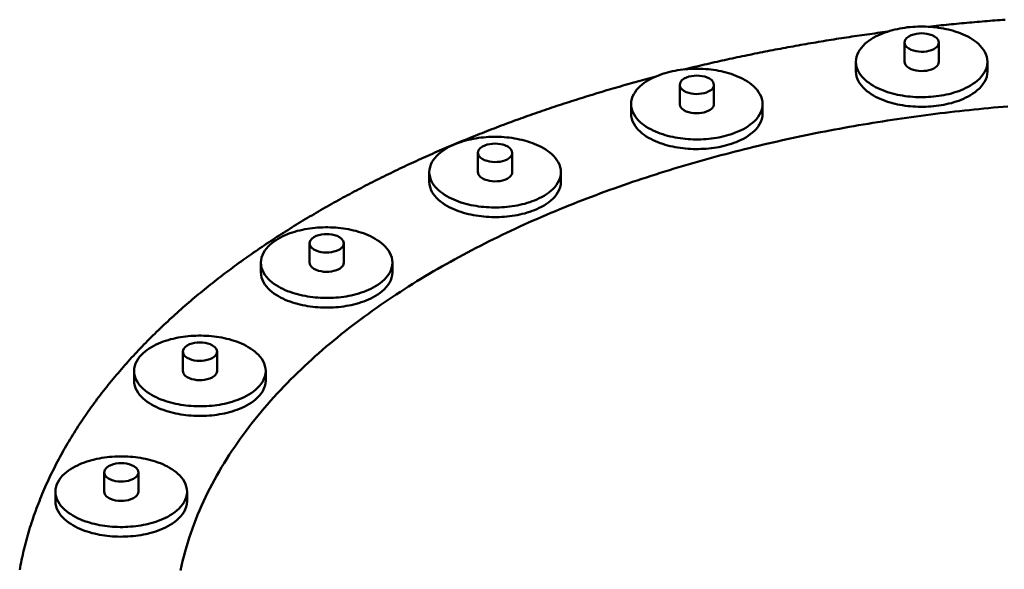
# Model space of a CAD drawing. Header units: millimetres. Extents: x 0 to 841, y 0 to 594.
# Tile 211 of 226: x 684 to 730, y 284 to 310. Entities that reach past the tile are written whole.
import ezdxf

# ---------------------------------------------------------------- set-up
doc = ezdxf.new("R2010")
doc.units = ezdxf.units.MM
doc.layers.add('VIS', color=7, linetype='CONTINUOUS', lineweight=50)

msp = doc.modelspace()

# ---------------------------------------------------------------- linework, layer by layer
at = {"layer": 'VIS'}
for points in [[(729.805, 309.652), (729.684, 309.644), (729.564, 309.635), (729.444, 309.626), (729.323, 309.616), (729.203, 309.607), (729.083, 309.597), (728.962, 309.588), (728.842, 309.578), (728.722, 309.568), (728.602, 309.558), (728.481, 309.547), (728.361, 309.537), (728.241, 309.526), (728.121, 309.516), (728, 309.505), (727.88, 309.494), (727.76, 309.483), (727.64, 309.471), (727.52, 309.46), (727.4, 309.448), (727.28, 309.436), (727.16, 309.424), (727.039, 309.412), (726.919, 309.4), (726.799, 309.388), (726.679, 309.375), (726.559, 309.362), (726.439, 309.35), (726.319, 309.337), (726.199, 309.323)], [(724.279, 309.092), (724.159, 309.076), (724.038, 309.06), (723.918, 309.044), (723.798, 309.028), (723.677, 309.011), (723.557, 308.995), (723.437, 308.978), (723.316, 308.961), (723.196, 308.944), (723.076, 308.927), (722.956, 308.909), (722.835, 308.892), (722.715, 308.874), (722.595, 308.856), (722.475, 308.838), (722.355, 308.82), (722.235, 308.802), (722.115, 308.783), (721.995, 308.765), (721.875, 308.746), (721.755, 308.727), (721.635, 308.708), (721.515, 308.688), (721.395, 308.669), (721.275, 308.649), (721.155, 308.629), (721.035, 308.61), (720.915, 308.589), (720.796, 308.569), (720.676, 308.549), (720.556, 308.528), (720.437, 308.507), (720.317, 308.487), (720.197, 308.465), (720.078, 308.444), (719.958, 308.423), (719.838, 308.401), (719.719, 308.38), (719.599, 308.358), (719.48, 308.336), (719.361, 308.313), (719.241, 308.291), (719.122, 308.269), (719.002, 308.246), (718.883, 308.223), (718.764, 308.2), (718.645, 308.177), (718.525, 308.153), (718.406, 308.13), (718.287, 308.106), (718.168, 308.082), (718.049, 308.058), (717.93, 308.034), (717.811, 308.01), (717.692, 307.985), (717.573, 307.961), (717.454, 307.936), (717.335, 307.911), (717.216, 307.886), (717.097, 307.86), (716.979, 307.835), (716.86, 307.809), (716.741, 307.783), (716.623, 307.757), (716.504, 307.731), (716.385, 307.705), (716.267, 307.678), (716.148, 307.651), (716.03, 307.625), (715.911, 307.598), (715.793, 307.57), (715.675, 307.543), (715.556, 307.515), (715.438, 307.488), (715.32, 307.46), (715.202, 307.432), (715.084, 307.403), (714.965, 307.375), (714.847, 307.346), (714.729, 307.318)], [(728.97, 307.674), (728.962, 307.794), (728.938, 307.913), (728.899, 308.027), (728.847, 308.137), (728.784, 308.24), (728.712, 308.337), (728.632, 308.428), (728.545, 308.513), (728.454, 308.592), (728.357, 308.665), (728.257, 308.733), (728.154, 308.797), (728.048, 308.856), (727.94, 308.91), (727.83, 308.96), (727.718, 309.007), (727.605, 309.05), (727.49, 309.089), (727.375, 309.125), (727.258, 309.158), (727.141, 309.188), (727.023, 309.215), (726.904, 309.239), (726.785, 309.26), (726.665, 309.278), (726.545, 309.294), (726.425, 309.306), (726.304, 309.317), (726.183, 309.324), (726.062, 309.329), (725.941, 309.332), (725.82, 309.332), (725.699, 309.329), (725.578, 309.324), (725.457, 309.317), (725.336, 309.306), (725.216, 309.294), (725.096, 309.278), (724.976, 309.26), (724.857, 309.239), (724.738, 309.215), (724.62, 309.188), (724.503, 309.158), (724.386, 309.125), (724.271, 309.089), (724.156, 309.05), (724.043, 309.007), (723.931, 308.96), (723.821, 308.91), (723.713, 308.856), (723.607, 308.797), (723.504, 308.733), (723.404, 308.665), (723.307, 308.592), (723.216, 308.513), (723.129, 308.428), (723.049, 308.337), (722.977, 308.24), (722.914, 308.137), (722.862, 308.027), (722.823, 307.913), (722.799, 307.794), (722.791, 307.674)], [(726.686, 308.58), (726.655, 308.699), (726.579, 308.796), (726.479, 308.87), (726.367, 308.925), (726.249, 308.965), (726.128, 308.992), (726.005, 309.008), (725.881, 309.013), (725.756, 309.008), (725.633, 308.992), (725.512, 308.965), (725.394, 308.925), (725.282, 308.87), (725.182, 308.796), (725.106, 308.699), (725.075, 308.58)], [(725.075, 308.58), (725.105, 308.463), (725.179, 308.367), (725.276, 308.294), (725.385, 308.239), (725.5, 308.199), (725.618, 308.171), (725.739, 308.154), (725.861, 308.148), (725.982, 308.151), (726.103, 308.164), (726.223, 308.188), (726.339, 308.224), (726.45, 308.274)], [(725.075, 308.58), (725.075, 307.674)], [(726.45, 308.274), (726.508, 308.309), (726.562, 308.349), (726.611, 308.397), (726.65, 308.452), (726.677, 308.513), (726.686, 308.58)], [(726.686, 308.58), (726.686, 307.674)], [(722.791, 307.674), (722.799, 307.552), (722.823, 307.433), (722.863, 307.319), (722.915, 307.209), (722.978, 307.105), (723.051, 307.008), (723.131, 306.917), (723.218, 306.832), (723.31, 306.753), (723.407, 306.68), (723.507, 306.611), (723.611, 306.548), (723.717, 306.489), (723.826, 306.435), (723.936, 306.384), (724.049, 306.338), (724.162, 306.295), (724.277, 306.256), (724.393, 306.22), (724.51, 306.187), (724.628, 306.157), (724.747, 306.131), (724.866, 306.107), (724.985, 306.086), (725.105, 306.068), (725.226, 306.052), (725.347, 306.04), (725.468, 306.03), (725.589, 306.022), (725.71, 306.017), (725.832, 306.015), (725.953, 306.015), (726.075, 306.018), (726.196, 306.023), (726.317, 306.031), (726.438, 306.042), (726.559, 306.055), (726.68, 306.071), (726.8, 306.09), (726.919, 306.111), (727.038, 306.136), (727.157, 306.163), (727.274, 306.193), (727.391, 306.227), (727.507, 306.263), (727.622, 306.303), (727.735, 306.347), (727.847, 306.394), (727.957, 306.445), (728.065, 306.501)], [(722.791, 307.674), (722.791, 307.22)], [(725.075, 307.674), (725.105, 307.557), (725.179, 307.461), (725.276, 307.387), (725.385, 307.332), (725.5, 307.292), (725.618, 307.264), (725.739, 307.248), (725.861, 307.241), (725.982, 307.244), (726.103, 307.258), (726.223, 307.282), (726.339, 307.318), (726.45, 307.368)], [(726.45, 307.368), (726.508, 307.402), (726.562, 307.443), (726.611, 307.49), (726.65, 307.545), (726.677, 307.607), (726.686, 307.674)], [(728.065, 306.501), (728.178, 306.564), (728.287, 306.634), (728.393, 306.708), (728.494, 306.789), (728.59, 306.877), (728.679, 306.971), (728.76, 307.072), (728.831, 307.181), (728.889, 307.296), (728.933, 307.418), (728.961, 307.544), (728.97, 307.674)], [(728.97, 307.674), (728.97, 307.22)], [(718.408, 305.689), (718.4, 305.81), (718.376, 305.929), (718.337, 306.043), (718.285, 306.153), (718.222, 306.256), (718.15, 306.353), (718.07, 306.444), (717.983, 306.529), (717.892, 306.608), (717.795, 306.681), (717.695, 306.749), (717.592, 306.813), (717.486, 306.871), (717.378, 306.926), (717.268, 306.976), (717.156, 307.023), (717.043, 307.066), (716.928, 307.105), (716.813, 307.141), (716.696, 307.174), (716.579, 307.204), (716.461, 307.231), (716.342, 307.254), (716.223, 307.275), (716.103, 307.294), (715.983, 307.309), (715.863, 307.322), (715.742, 307.332), (715.621, 307.34), (715.5, 307.345), (715.379, 307.348), (715.258, 307.348), (715.137, 307.345), (715.016, 307.34), (714.895, 307.332), (714.774, 307.322), (714.654, 307.309), (714.534, 307.294), (714.414, 307.275), (714.295, 307.254), (714.176, 307.231), (714.058, 307.204), (713.941, 307.174), (713.824, 307.141), (713.709, 307.105), (713.594, 307.066), (713.481, 307.023), (713.369, 306.976), (713.259, 306.926), (713.151, 306.871), (713.045, 306.813), (712.942, 306.749), (712.842, 306.681), (712.746, 306.608), (712.654, 306.529), (712.567, 306.444), (712.487, 306.353), (712.415, 306.256), (712.352, 306.153), (712.3, 306.043), (712.261, 305.929), (712.237, 305.81), (712.229, 305.689)], [(722.791, 307.22), (722.799, 307.099), (722.823, 306.98), (722.863, 306.865), (722.915, 306.756), (722.978, 306.652), (723.051, 306.555), (723.131, 306.464), (723.218, 306.379), (723.31, 306.3), (723.407, 306.226), (723.507, 306.158), (723.611, 306.095), (723.717, 306.036), (723.826, 305.981), (723.936, 305.931), (724.049, 305.884), (724.162, 305.842), (724.277, 305.802), (724.393, 305.766), (724.51, 305.734), (724.628, 305.704), (724.747, 305.677), (724.866, 305.654), (724.985, 305.633), (725.105, 305.615), (725.226, 305.599), (725.347, 305.586), (725.468, 305.576), (725.589, 305.569), (725.71, 305.564), (725.832, 305.562), (725.953, 305.562), (726.075, 305.565), (726.196, 305.57), (726.317, 305.578), (726.438, 305.589), (726.559, 305.602), (726.68, 305.618), (726.8, 305.637), (726.919, 305.658), (727.038, 305.682), (727.157, 305.71), (727.274, 305.74), (727.391, 305.773), (727.507, 305.81), (727.622, 305.85), (727.735, 305.894), (727.847, 305.941), (727.957, 305.992), (728.065, 306.047)], [(728.065, 306.047), (728.178, 306.111), (728.287, 306.18), (728.393, 306.255), (728.494, 306.336), (728.59, 306.423), (728.679, 306.517), (728.76, 306.619), (728.831, 306.727), (728.889, 306.843), (728.933, 306.965), (728.961, 307.091), (728.97, 307.22)], [(713.349, 306.967), (713.233, 306.937), (713.117, 306.906), (713, 306.875), (712.884, 306.844), (712.768, 306.812), (712.652, 306.781), (712.536, 306.749), (712.42, 306.717), (712.304, 306.685), (712.189, 306.653), (712.073, 306.62), (711.957, 306.587), (711.842, 306.555), (711.726, 306.522), (711.61, 306.488), (711.495, 306.455), (711.379, 306.422), (711.264, 306.388), (711.149, 306.354), (711.033, 306.32), (710.918, 306.286), (710.803, 306.251), (710.688, 306.217), (710.573, 306.182), (710.458, 306.147), (710.343, 306.112), (710.228, 306.076), (710.113, 306.041), (709.998, 306.005), (709.883, 305.969), (709.769, 305.933), (709.654, 305.897), (709.539, 305.86), (709.425, 305.824), (709.311, 305.787), (709.196, 305.75), (709.082, 305.713), (708.968, 305.675), (708.853, 305.638), (708.739, 305.6), (708.625, 305.562), (708.511, 305.524), (708.397, 305.485), (708.283, 305.447), (708.17, 305.408), (708.056, 305.369), (707.942, 305.33), (707.828, 305.291), (707.715, 305.251), (707.601, 305.211), (707.488, 305.171), (707.375, 305.131), (707.261, 305.091), (707.148, 305.05), (707.035, 305.01), (706.922, 304.969), (706.809, 304.928), (706.696, 304.886), (706.583, 304.845), (706.471, 304.803), (706.358, 304.761), (706.245, 304.719), (706.133, 304.677), (706.02, 304.635), (705.908, 304.592), (705.795, 304.549), (705.683, 304.506), (705.571, 304.463), (705.459, 304.419), (705.347, 304.375), (705.235, 304.331), (705.123, 304.287), (705.012, 304.243), (704.9, 304.198), (704.788, 304.154), (704.677, 304.109), (704.565, 304.063), (704.454, 304.018), (704.343, 303.973), (704.232, 303.927), (704.121, 303.881), (704.01, 303.834), (703.899, 303.788), (703.788, 303.741), (703.677, 303.695), (703.566, 303.647), (703.456, 303.6), (703.346, 303.553), (703.235, 303.505), (703.125, 303.457), (703.015, 303.409), (702.905, 303.36), (702.795, 303.312), (702.685, 303.263), (702.575, 303.214), (702.465, 303.165), (702.356, 303.115), (702.246, 303.065), (702.137, 303.016), (702.028, 302.965), (701.919, 302.915), (701.81, 302.864), (701.701, 302.814), (701.592, 302.762), (701.483, 302.711), (701.374, 302.66), (701.266, 302.608), (701.157, 302.556), (701.049, 302.504), (700.941, 302.451), (700.833, 302.399), (700.725, 302.346), (700.617, 302.293), (700.509, 302.239), (700.402, 302.186), (700.294, 302.132), (700.187, 302.078), (700.08, 302.023), (699.972, 301.969), (699.865, 301.914), (699.758, 301.859), (699.652, 301.804), (699.545, 301.748), (699.439, 301.692), (699.332, 301.636), (699.226, 301.58), (699.12, 301.524), (699.014, 301.467), (698.908, 301.41), (698.802, 301.353), (698.697, 301.295), (698.591, 301.238), (698.486, 301.18), (698.381, 301.121), (698.276, 301.063), (698.171, 301.004), (698.066, 300.945), (697.961, 300.886), (697.857, 300.827), (697.752, 300.767), (697.648, 300.707), (697.544, 300.647), (697.44, 300.586), (697.337, 300.525), (697.233, 300.464), (697.13, 300.403), (697.026, 300.341), (696.923, 300.28), (696.82, 300.218), (696.717, 300.155), (696.615, 300.093), (696.512, 300.03), (696.41, 299.967), (696.308, 299.903), (696.206, 299.839), (696.104, 299.776), (696.002, 299.711), (695.901, 299.647), (695.8, 299.582), (695.698, 299.517), (695.598, 299.452), (695.497, 299.386), (695.396, 299.32), (695.296, 299.254), (695.196, 299.188), (695.096, 299.121), (694.996, 299.054), (694.896, 298.987), (694.797, 298.919), (694.697, 298.851), (694.598, 298.783), (694.499, 298.715), (694.401, 298.646), (694.302, 298.577), (694.204, 298.508), (694.106, 298.438), (694.008, 298.368), (693.91, 298.298), (693.813, 298.228), (693.716, 298.157), (693.619, 298.086), (693.522, 298.015), (693.426, 297.943), (693.329, 297.871), (693.233, 297.799), (693.137, 297.726), (693.041, 297.654), (692.946, 297.58), (692.851, 297.507), (692.756, 297.433), (692.661, 297.359), (692.567, 297.285), (692.472, 297.21), (692.378, 297.135), (692.285, 297.06), (692.191, 296.984), (692.098, 296.908), (692.005, 296.832), (691.912, 296.756), (691.82, 296.679), (691.728, 296.602), (691.636, 296.524), (691.544, 296.446), (691.453, 296.368), (691.362, 296.29), (691.271, 296.211), (691.18, 296.132), (691.09, 296.053), (691, 295.973), (690.91, 295.893), (690.821, 295.812), (690.732, 295.732), (690.643, 295.651), (690.554, 295.569), (690.466, 295.487), (690.378, 295.405), (690.291, 295.323), (690.204, 295.24), (690.117, 295.157), (690.03, 295.074), (689.944, 294.99), (689.858, 294.906), (689.772, 294.822), (689.687, 294.737), (689.602, 294.652), (689.517, 294.567), (689.433, 294.481), (689.349, 294.395), (689.266, 294.308), (689.182, 294.221), (689.099, 294.134), (689.017, 294.047), (688.935, 293.959), (688.853, 293.871), (688.772, 293.782), (688.691, 293.693), (688.61, 293.604), (688.53, 293.515), (688.45, 293.425), (688.371, 293.334), (688.292, 293.244), (688.213, 293.153), (688.135, 293.061), (688.057, 292.97), (687.98, 292.878), (687.903, 292.785), (687.827, 292.692), (687.751, 292.599), (687.675, 292.506), (687.6, 292.412), (687.525, 292.318), (687.451, 292.223), (687.377, 292.128), (687.304, 292.033), (687.231, 291.937), (687.159, 291.841), (687.087, 291.745), (687.015, 291.648), (686.944, 291.551), (686.874, 291.454), (686.804, 291.356), (686.735, 291.258), (686.666, 291.159), (686.597, 291.06), (686.529, 290.961), (686.462, 290.862), (686.395, 290.762), (686.329, 290.661), (686.263, 290.561), (686.198, 290.46), (686.133, 290.358), (686.069, 290.257), (686.006, 290.155), (685.943, 290.052), (685.88, 289.949), (685.819, 289.846), (685.757, 289.743), (685.697, 289.639), (685.637, 289.535), (685.577, 289.43), (685.519, 289.325), (685.46, 289.22), (685.403, 289.114), (685.346, 289.009), (685.29, 288.902), (685.234, 288.796), (685.179, 288.689), (685.125, 288.582), (685.071, 288.474), (685.018, 288.366), (684.966, 288.258), (684.914, 288.149), (684.863, 288.04), (684.813, 287.931), (684.763, 287.822), (684.714, 287.712), (684.666, 287.602), (684.619, 287.491), (684.572, 287.38), (684.526, 287.269), (684.481, 287.158), (684.436, 287.046), (684.392, 286.934), (684.349, 286.822), (684.307, 286.709), (684.266, 286.597), (684.225, 286.484), (684.185, 286.37), (684.146, 286.256), (684.107, 286.143), (684.07, 286.028), (684.033, 285.914), (683.997, 285.799), (683.962, 285.684), (683.927, 285.569), (683.894, 285.454), (683.861, 285.338), (683.829, 285.222), (683.798, 285.106), (683.768, 284.989), (683.739, 284.873), (683.71, 284.756), (683.682, 284.639), (683.656, 284.522), (683.63, 284.404), (683.605, 284.287), (683.58, 284.169), (683.557, 284.051), (683.535, 283.933), (683.513, 283.815)], [(716.125, 306.596), (716.093, 306.715), (716.017, 306.812), (715.917, 306.886), (715.805, 306.941), (715.688, 306.981), (715.566, 307.008), (715.443, 307.023), (715.319, 307.029), (715.194, 307.023), (715.071, 307.008), (714.95, 306.981), (714.832, 306.941), (714.72, 306.886), (714.621, 306.812), (714.544, 306.715), (714.513, 306.596)], [(714.513, 306.596), (714.543, 306.479), (714.617, 306.383), (714.714, 306.31), (714.823, 306.255), (714.938, 306.215), (715.056, 306.187), (715.177, 306.17), (715.299, 306.163), (715.42, 306.167), (715.542, 306.18), (715.661, 306.204), (715.777, 306.24), (715.889, 306.29)], [(714.513, 306.596), (714.513, 305.689)], [(715.889, 306.29), (715.947, 306.325), (716.001, 306.365), (716.049, 306.413), (716.088, 306.467), (716.115, 306.529), (716.125, 306.596)], [(716.125, 306.596), (716.125, 305.689)], [(729.934, 305.582), (729.706, 305.563), (729.479, 305.543), (729.252, 305.522), (729.024, 305.501), (728.797, 305.479), (728.57, 305.457), (728.343, 305.434), (728.116, 305.411), (727.889, 305.387), (727.662, 305.362), (727.436, 305.336), (727.209, 305.31), (726.982, 305.283), (726.756, 305.256), (726.529, 305.228), (726.303, 305.2), (726.076, 305.17), (725.85, 305.14), (725.624, 305.11), (725.398, 305.079), (725.172, 305.047), (724.946, 305.015), (724.72, 304.981), (724.495, 304.948), (724.269, 304.913), (724.043, 304.878), (723.818, 304.843), (723.593, 304.806), (723.368, 304.769), (723.142, 304.732), (722.918, 304.693), (722.693, 304.654), (722.468, 304.615), (722.243, 304.574), (722.019, 304.533), (721.794, 304.492), (721.57, 304.45), (721.346, 304.407), (721.122, 304.363), (720.898, 304.319), (720.674, 304.274), (720.451, 304.228), (720.227, 304.182), (720.004, 304.134), (719.781, 304.087), (719.558, 304.038), (719.335, 303.989), (719.112, 303.939), (718.89, 303.889), (718.667, 303.838), (718.445, 303.786), (718.223, 303.733), (718.001, 303.68), (717.78, 303.626), (717.558, 303.571), (717.337, 303.515), (717.116, 303.459), (716.895, 303.402), (716.674, 303.344), (716.453, 303.286), (716.233, 303.227), (716.013, 303.167), (715.793, 303.106), (715.573, 303.045), (715.353, 302.983), (715.134, 302.92), (714.915, 302.856), (714.696, 302.792), (714.477, 302.727), (714.258, 302.661), (714.04, 302.594), (713.822, 302.527), (713.604, 302.459), (713.387, 302.39), (713.17, 302.32), (712.953, 302.249), (712.736, 302.178), (712.519, 302.106), (712.303, 302.033), (712.087, 301.959), (711.872, 301.885), (711.656, 301.809), (711.441, 301.733), (711.226, 301.656), (711.012, 301.578), (710.797, 301.499), (710.584, 301.42), (710.37, 301.339), (710.157, 301.258), (709.944, 301.176), (709.731, 301.093), (709.519, 301.009), (709.307, 300.925), (709.095, 300.839), (708.884, 300.753), (708.673, 300.665), (708.463, 300.577), (708.253, 300.488), (708.043, 300.398), (707.834, 300.307), (707.625, 300.215), (707.416, 300.123), (707.208, 300.029), (707.001, 299.934), (706.793, 299.839), (706.587, 299.742), (706.38, 299.645), (706.174, 299.547), (705.969, 299.447), (705.764, 299.347), (705.559, 299.246), (705.355, 299.143), (705.152, 299.04), (704.949, 298.936), (704.747, 298.83), (704.545, 298.724), (704.343, 298.617), (704.142, 298.508), (703.942, 298.399), (703.742, 298.288), (703.543, 298.177), (703.345, 298.064), (703.147, 297.951), (702.95, 297.836), (702.753, 297.72), (702.557, 297.603), (702.362, 297.485), (702.167, 297.366), (701.973, 297.246), (701.78, 297.125), (701.587, 297.002), (701.395, 296.878), (701.204, 296.754), (701.014, 296.628), (700.825, 296.5), (700.636, 296.372), (700.448, 296.243), (700.261, 296.112), (700.075, 295.98), (699.889, 295.847), (699.705, 295.712), (699.522, 295.577), (699.339, 295.44), (699.157, 295.302), (698.977, 295.162), (698.797, 295.021), (698.618, 294.879), (698.441, 294.736), (698.264, 294.592), (698.089, 294.446), (697.914, 294.298), (697.741, 294.15), (697.569, 294), (697.398, 293.849), (697.229, 293.696), (697.06, 293.542), (696.893, 293.386), (696.728, 293.23), (696.563, 293.071), (696.4, 292.912), (696.238, 292.751), (696.078, 292.588), (695.92, 292.424), (695.762, 292.259), (695.607, 292.092), (695.453, 291.923), (695.3, 291.754), (695.149, 291.582), (695, 291.41), (694.853, 291.235), (694.707, 291.06), (694.563, 290.882), (694.421, 290.704), (694.281, 290.524), (694.143, 290.342), (694.007, 290.159), (693.873, 289.974), (693.742, 289.788), (693.612, 289.6), (693.484, 289.411), (693.359, 289.22), (693.236, 289.028), (693.115, 288.834), (692.997, 288.639), (692.881, 288.442), (692.768, 288.244), (692.657, 288.044), (692.549, 287.843), (692.444, 287.641), (692.341, 287.437), (692.242, 287.232), (692.145, 287.025), (692.05, 286.817), (691.959, 286.608), (691.871, 286.398), (691.786, 286.186), (691.704, 285.973), (691.626, 285.759), (691.55, 285.543), (691.478, 285.327), (691.409, 285.109), (691.344, 284.891), (691.282, 284.671), (691.223, 284.451), (691.168, 284.229), (691.117, 284.007), (691.069, 283.784)], [(729.934, 305.582), (729.706, 305.563), (729.479, 305.543), (729.252, 305.522), (729.024, 305.501), (728.797, 305.479), (728.57, 305.457), (728.343, 305.434), (728.116, 305.411), (727.889, 305.387), (727.662, 305.362), (727.436, 305.336), (727.209, 305.31), (726.982, 305.283), (726.756, 305.256), (726.529, 305.228), (726.303, 305.2), (726.076, 305.17), (725.85, 305.14), (725.624, 305.11), (725.398, 305.079), (725.172, 305.047), (724.946, 305.015), (724.72, 304.981), (724.495, 304.948), (724.269, 304.913), (724.043, 304.878), (723.818, 304.843), (723.593, 304.806), (723.368, 304.769), (723.142, 304.732), (722.918, 304.693), (722.693, 304.654), (722.468, 304.615), (722.243, 304.574), (722.019, 304.533), (721.794, 304.492), (721.57, 304.45), (721.346, 304.407), (721.122, 304.363), (720.898, 304.319), (720.674, 304.274), (720.451, 304.228), (720.227, 304.182), (720.004, 304.134), (719.781, 304.087), (719.558, 304.038), (719.335, 303.989), (719.112, 303.939), (718.89, 303.889), (718.667, 303.838), (718.445, 303.786), (718.223, 303.733), (718.001, 303.68), (717.78, 303.626), (717.558, 303.571), (717.337, 303.515), (717.116, 303.459), (716.895, 303.402), (716.674, 303.344), (716.453, 303.286), (716.233, 303.227), (716.013, 303.167), (715.793, 303.106), (715.573, 303.045), (715.353, 302.983), (715.134, 302.92), (714.915, 302.856), (714.696, 302.792), (714.477, 302.727), (714.258, 302.661), (714.04, 302.594), (713.822, 302.527), (713.604, 302.459), (713.387, 302.39), (713.17, 302.32), (712.953, 302.249), (712.736, 302.178), (712.519, 302.106), (712.303, 302.033), (712.087, 301.959), (711.872, 301.885), (711.656, 301.809), (711.441, 301.733), (711.226, 301.656), (711.012, 301.578), (710.797, 301.499), (710.584, 301.42), (710.37, 301.339), (710.157, 301.258), (709.944, 301.176), (709.731, 301.093), (709.519, 301.009), (709.307, 300.925), (709.095, 300.839), (708.884, 300.753), (708.673, 300.665), (708.463, 300.577), (708.253, 300.488), (708.043, 300.398), (707.834, 300.307), (707.625, 300.215), (707.416, 300.123), (707.208, 300.029), (707.001, 299.934), (706.793, 299.839), (706.587, 299.742), (706.38, 299.645), (706.174, 299.547), (705.969, 299.447), (705.764, 299.347), (705.559, 299.246), (705.355, 299.143), (705.152, 299.04), (704.949, 298.936), (704.747, 298.83), (704.545, 298.724), (704.343, 298.617), (704.142, 298.508), (703.942, 298.399), (703.742, 298.288), (703.543, 298.177), (703.345, 298.064), (703.147, 297.951), (702.95, 297.836), (702.753, 297.72), (702.557, 297.603), (702.362, 297.485), (702.167, 297.366), (701.973, 297.246), (701.78, 297.125), (701.587, 297.002), (701.395, 296.878), (701.204, 296.754), (701.014, 296.628), (700.825, 296.5), (700.636, 296.372), (700.448, 296.243), (700.261, 296.112), (700.075, 295.98), (699.889, 295.847), (699.705, 295.712), (699.522, 295.577), (699.339, 295.44), (699.157, 295.302), (698.977, 295.162), (698.797, 295.021), (698.618, 294.879), (698.441, 294.736), (698.264, 294.592), (698.089, 294.446), (697.914, 294.298), (697.741, 294.15), (697.569, 294), (697.398, 293.849), (697.229, 293.696), (697.06, 293.542), (696.893, 293.386), (696.728, 293.23), (696.563, 293.071), (696.4, 292.912), (696.238, 292.751), (696.078, 292.588), (695.92, 292.424), (695.762, 292.259), (695.607, 292.092), (695.453, 291.923), (695.3, 291.754), (695.149, 291.582), (695, 291.41), (694.853, 291.235), (694.707, 291.06), (694.563, 290.882), (694.421, 290.704), (694.281, 290.524), (694.143, 290.342), (694.007, 290.159), (693.873, 289.974), (693.742, 289.788), (693.612, 289.6), (693.484, 289.411), (693.359, 289.22), (693.236, 289.028), (693.115, 288.834), (692.997, 288.639), (692.881, 288.442), (692.768, 288.244), (692.657, 288.044), (692.549, 287.843), (692.444, 287.641), (692.341, 287.437), (692.242, 287.232), (692.145, 287.025), (692.05, 286.817), (691.959, 286.608), (691.871, 286.398), (691.786, 286.186), (691.704, 285.973), (691.626, 285.759), (691.55, 285.543), (691.478, 285.327), (691.409, 285.109), (691.344, 284.891), (691.282, 284.671), (691.223, 284.451), (691.168, 284.229), (691.117, 284.007), (691.069, 283.784)], [(712.229, 305.689), (712.237, 305.568), (712.262, 305.449), (712.301, 305.334), (712.353, 305.225), (712.416, 305.121), (712.489, 305.024), (712.569, 304.933), (712.656, 304.848), (712.748, 304.769), (712.845, 304.695), (712.945, 304.627), (713.049, 304.564), (713.155, 304.505), (713.264, 304.45), (713.375, 304.4), (713.487, 304.354), (713.6, 304.311), (713.715, 304.271), (713.831, 304.235), (713.948, 304.203), (714.066, 304.173), (714.185, 304.146), (714.304, 304.123), (714.423, 304.102), (714.544, 304.084), (714.664, 304.068), (714.785, 304.055), (714.906, 304.045), (715.027, 304.038), (715.149, 304.033), (715.27, 304.031), (715.391, 304.031), (715.513, 304.034), (715.634, 304.039), (715.756, 304.047), (715.877, 304.058), (715.997, 304.071), (716.118, 304.087), (716.238, 304.106), (716.357, 304.127), (716.476, 304.151), (716.595, 304.179), (716.712, 304.209), (716.829, 304.242), (716.945, 304.279), (717.06, 304.319), (717.173, 304.363), (717.285, 304.41), (717.395, 304.461), (717.503, 304.516)], [(712.229, 305.689), (712.229, 305.236)], [(714.513, 305.689), (714.543, 305.572), (714.617, 305.476), (714.714, 305.403), (714.823, 305.348), (714.938, 305.308), (715.056, 305.28), (715.177, 305.263), (715.299, 305.257), (715.42, 305.26), (715.542, 305.273), (715.661, 305.298), (715.777, 305.334), (715.889, 305.383)], [(715.889, 305.383), (715.947, 305.418), (716.001, 305.459), (716.049, 305.506), (716.088, 305.561), (716.115, 305.623), (716.125, 305.689)], [(717.503, 304.516), (717.616, 304.58), (717.726, 304.649), (717.831, 304.724), (717.933, 304.805), (718.028, 304.892), (718.117, 304.987), (718.198, 305.088), (718.269, 305.196), (718.327, 305.312), (718.371, 305.434), (718.399, 305.56), (718.408, 305.689)], [(718.408, 305.689), (718.408, 305.236)], [(712.229, 305.236), (712.237, 305.115), (712.262, 304.996), (712.301, 304.881), (712.353, 304.771), (712.416, 304.668), (712.489, 304.57), (712.569, 304.479), (712.656, 304.395), (712.748, 304.316), (712.845, 304.242), (712.945, 304.174), (713.049, 304.11), (713.155, 304.052), (713.264, 303.997), (713.375, 303.947), (713.487, 303.9), (713.6, 303.857), (713.715, 303.818), (713.831, 303.782), (713.948, 303.749), (714.066, 303.72), (714.185, 303.693), (714.304, 303.669), (714.423, 303.648), (714.544, 303.63), (714.664, 303.615), (714.785, 303.602), (714.906, 303.592), (715.027, 303.585), (715.149, 303.58), (715.27, 303.577), (715.391, 303.578), (715.513, 303.581), (715.634, 303.586), (715.756, 303.594), (715.877, 303.604), (715.997, 303.618), (716.118, 303.634), (716.238, 303.652), (716.357, 303.674), (716.476, 303.698), (716.595, 303.725), (716.712, 303.756), (716.829, 303.789), (716.945, 303.826), (717.06, 303.866), (717.173, 303.909), (717.285, 303.957), (717.395, 304.008), (717.503, 304.063)], [(717.503, 304.063), (717.616, 304.127), (717.726, 304.196), (717.831, 304.271), (717.933, 304.352), (718.028, 304.439), (718.117, 304.533), (718.198, 304.635), (718.269, 304.743), (718.327, 304.859), (718.371, 304.98), (718.399, 305.107), (718.408, 305.236)], [(708.933, 302.493), (708.925, 302.614), (708.901, 302.732), (708.862, 302.847), (708.81, 302.956), (708.748, 303.06), (708.675, 303.157), (708.595, 303.248), (708.509, 303.332), (708.417, 303.411), (708.321, 303.485), (708.221, 303.553), (708.117, 303.616), (708.012, 303.675), (707.903, 303.729), (707.793, 303.78), (707.681, 303.826), (707.568, 303.869), (707.454, 303.909), (707.338, 303.945), (707.222, 303.978), (707.104, 304.007), (706.986, 304.034), (706.867, 304.058), (706.748, 304.079), (706.628, 304.097), (706.508, 304.113), (706.388, 304.126), (706.267, 304.136), (706.146, 304.144), (706.025, 304.149), (705.904, 304.151), (705.783, 304.151), (705.662, 304.149), (705.541, 304.144), (705.42, 304.136), (705.3, 304.126), (705.179, 304.113), (705.059, 304.097), (704.94, 304.079), (704.82, 304.058), (704.702, 304.034), (704.584, 304.007), (704.466, 303.978), (704.35, 303.945), (704.234, 303.909), (704.119, 303.869), (704.006, 303.826), (703.894, 303.78), (703.784, 303.729), (703.676, 303.675), (703.57, 303.616), (703.467, 303.553), (703.367, 303.485), (703.271, 303.411), (703.179, 303.332), (703.093, 303.248), (703.012, 303.157), (702.94, 303.06), (702.877, 302.956), (702.825, 302.847), (702.787, 302.732), (702.762, 302.614), (702.754, 302.493)], [(706.65, 303.4), (706.619, 303.519), (706.542, 303.616), (706.442, 303.69), (706.331, 303.745), (706.213, 303.784), (706.091, 303.811), (705.968, 303.827), (705.844, 303.832), (705.72, 303.827), (705.596, 303.811), (705.475, 303.784), (705.357, 303.745), (705.246, 303.69), (705.146, 303.616), (705.069, 303.519), (705.038, 303.4)], [(705.038, 303.4), (705.068, 303.283), (705.142, 303.187), (705.239, 303.113), (705.348, 303.058), (705.463, 303.018), (705.582, 302.99), (705.702, 302.974), (705.824, 302.967), (705.946, 302.97), (706.067, 302.984), (706.186, 303.008), (706.303, 303.044), (706.414, 303.094)], [(705.038, 303.4), (705.038, 302.493)], [(706.414, 303.094), (706.472, 303.128), (706.526, 303.169), (706.574, 303.216), (706.613, 303.271), (706.64, 303.333), (706.65, 303.4)], [(706.65, 303.4), (706.65, 302.493)], [(702.754, 302.493), (702.763, 302.372), (702.787, 302.253), (702.826, 302.138), (702.878, 302.028), (702.941, 301.925), (703.014, 301.827), (703.094, 301.736), (703.181, 301.652), (703.274, 301.573), (703.37, 301.499), (703.471, 301.431), (703.574, 301.367), (703.681, 301.309), (703.789, 301.254), (703.9, 301.204), (704.012, 301.157), (704.126, 301.114), (704.241, 301.075), (704.357, 301.039), (704.474, 301.006), (704.591, 300.977), (704.71, 300.95), (704.829, 300.926), (704.949, 300.905), (705.069, 300.887), (705.189, 300.872), (705.31, 300.859), (705.431, 300.849), (705.552, 300.842), (705.674, 300.837), (705.795, 300.834), (705.917, 300.835), (706.038, 300.837), (706.16, 300.843), (706.281, 300.851), (706.402, 300.861), (706.523, 300.875), (706.643, 300.891), (706.763, 300.909), (706.883, 300.931), (707.002, 300.955), (707.12, 300.982), (707.238, 301.013), (707.354, 301.046), (707.47, 301.083), (707.585, 301.123), (707.698, 301.166), (707.81, 301.214), (707.92, 301.265), (708.029, 301.32)], [(702.754, 302.493), (702.754, 302.04)], [(705.038, 302.493), (705.068, 302.376), (705.142, 302.28), (705.239, 302.207), (705.348, 302.152), (705.463, 302.112), (705.582, 302.084), (705.702, 302.067), (705.824, 302.06), (705.946, 302.064), (706.067, 302.077), (706.186, 302.101), (706.303, 302.137), (706.414, 302.187)], [(706.414, 302.187), (706.472, 302.222), (706.526, 302.262), (706.574, 302.31), (706.613, 302.364), (706.64, 302.426), (706.65, 302.493)], [(708.029, 301.32), (708.141, 301.384), (708.251, 301.453), (708.357, 301.528), (708.458, 301.609), (708.554, 301.696), (708.642, 301.79), (708.723, 301.892), (708.794, 302), (708.852, 302.116), (708.897, 302.237), (708.924, 302.364), (708.933, 302.493)], [(708.933, 302.493), (708.933, 302.04)], [(702.754, 302.04), (702.763, 301.919), (702.787, 301.8), (702.826, 301.685), (702.878, 301.575), (702.941, 301.471), (703.014, 301.374), (703.094, 301.283), (703.181, 301.198), (703.274, 301.119), (703.37, 301.046), (703.471, 300.978), (703.574, 300.914), (703.681, 300.855), (703.789, 300.801), (703.9, 300.75), (704.012, 300.704), (704.126, 300.661), (704.241, 300.622), (704.357, 300.586), (704.474, 300.553), (704.591, 300.523), (704.71, 300.497), (704.829, 300.473), (704.949, 300.452), (705.069, 300.434), (705.189, 300.419), (705.31, 300.406), (705.431, 300.396), (705.552, 300.388), (705.674, 300.383), (705.795, 300.381), (705.917, 300.381), (706.038, 300.384), (706.16, 300.39), (706.281, 300.398), (706.402, 300.408), (706.523, 300.421), (706.643, 300.437), (706.763, 300.456), (706.883, 300.477), (707.002, 300.502), (707.12, 300.529), (707.238, 300.559), (707.354, 300.593), (707.47, 300.629), (707.585, 300.669), (707.698, 300.713), (707.81, 300.76), (707.92, 300.811), (708.029, 300.867)], [(708.029, 300.867), (708.141, 300.931), (708.251, 301), (708.357, 301.075), (708.458, 301.155), (708.554, 301.243), (708.642, 301.337), (708.723, 301.438), (708.794, 301.547), (708.852, 301.662), (708.897, 301.784), (708.924, 301.911), (708.933, 302.04)], [(701.021, 298.245), (701.013, 298.366), (700.989, 298.484), (700.95, 298.599), (700.898, 298.708), (700.835, 298.812), (700.763, 298.909), (700.683, 298.999), (700.596, 299.084), (700.504, 299.163), (700.408, 299.236), (700.308, 299.305), (700.205, 299.368), (700.099, 299.427), (699.991, 299.481), (699.881, 299.532), (699.769, 299.578), (699.656, 299.621), (699.541, 299.661), (699.426, 299.697), (699.309, 299.73), (699.192, 299.759), (699.074, 299.786), (698.955, 299.81), (698.836, 299.831), (698.716, 299.849), (698.596, 299.865), (698.476, 299.878), (698.355, 299.888), (698.234, 299.896), (698.113, 299.901), (697.992, 299.903), (697.871, 299.903), (697.75, 299.901), (697.629, 299.896), (697.508, 299.888), (697.387, 299.878), (697.267, 299.865), (697.147, 299.849), (697.027, 299.831), (696.908, 299.81), (696.789, 299.786), (696.671, 299.759), (696.554, 299.73), (696.437, 299.697), (696.322, 299.661), (696.207, 299.621), (696.094, 299.578), (695.982, 299.532), (695.872, 299.481), (695.764, 299.427), (695.658, 299.368), (695.555, 299.305), (695.455, 299.236), (695.358, 299.163), (695.267, 299.084), (695.18, 298.999), (695.1, 298.909), (695.028, 298.812), (694.965, 298.708), (694.913, 298.599), (694.874, 298.484), (694.85, 298.366), (694.842, 298.245)], [(698.737, 299.151), (698.706, 299.271), (698.63, 299.368), (698.53, 299.441), (698.418, 299.496), (698.3, 299.536), (698.179, 299.563), (698.056, 299.579), (697.931, 299.584), (697.807, 299.579), (697.684, 299.563), (697.563, 299.536), (697.445, 299.496), (697.333, 299.441), (697.233, 299.368), (697.157, 299.271), (697.125, 299.151)], [(697.125, 299.151), (697.155, 299.035), (697.23, 298.939), (697.327, 298.865), (697.436, 298.81), (697.55, 298.77), (697.669, 298.742), (697.79, 298.725), (697.911, 298.719), (698.033, 298.722), (698.154, 298.736), (698.274, 298.76), (698.39, 298.796), (698.501, 298.845)], [(697.125, 299.151), (697.125, 298.245)], [(698.501, 298.845), (698.559, 298.88), (698.613, 298.921), (698.662, 298.968), (698.701, 299.023), (698.728, 299.085), (698.737, 299.151)], [(698.737, 299.151), (698.737, 298.245)], [(694.842, 298.245), (694.85, 298.124), (694.874, 298.005), (694.913, 297.89), (694.966, 297.78), (695.029, 297.677), (695.102, 297.579), (695.182, 297.488), (695.269, 297.403), (695.361, 297.324), (695.458, 297.251), (695.558, 297.183), (695.662, 297.119), (695.768, 297.06), (695.877, 297.006), (695.987, 296.956), (696.1, 296.909), (696.213, 296.866), (696.328, 296.827), (696.444, 296.791), (696.561, 296.758), (696.679, 296.728), (696.797, 296.702), (696.917, 296.678), (697.036, 296.657), (697.156, 296.639), (697.277, 296.624), (697.398, 296.611), (697.519, 296.601), (697.64, 296.593), (697.761, 296.589), (697.883, 296.586), (698.004, 296.587), (698.126, 296.589), (698.247, 296.595), (698.368, 296.603), (698.489, 296.613), (698.61, 296.627), (698.731, 296.643), (698.851, 296.661), (698.97, 296.683), (699.089, 296.707), (699.208, 296.734), (699.325, 296.764), (699.442, 296.798), (699.558, 296.834), (699.673, 296.875), (699.786, 296.918), (699.898, 296.965), (700.008, 297.017), (700.116, 297.072)], [(694.842, 298.245), (694.842, 297.792)], [(697.125, 298.245), (697.155, 298.128), (697.23, 298.032), (697.327, 297.959), (697.436, 297.904), (697.55, 297.864), (697.669, 297.836), (697.79, 297.819), (697.911, 297.812), (698.033, 297.816), (698.154, 297.829), (698.274, 297.853), (698.39, 297.889), (698.501, 297.939)], [(698.501, 297.939), (698.559, 297.974), (698.613, 298.014), (698.662, 298.062), (698.701, 298.116), (698.728, 298.178), (698.737, 298.245)], [(700.116, 297.072), (700.229, 297.136), (700.338, 297.205), (700.444, 297.28), (700.545, 297.361), (700.641, 297.448), (700.73, 297.542), (700.811, 297.643), (700.881, 297.752), (700.94, 297.867), (700.984, 297.989), (701.012, 298.116), (701.021, 298.245)], [(701.021, 298.245), (701.021, 297.792)], [(694.842, 297.792), (694.85, 297.67), (694.874, 297.551), (694.913, 297.437), (694.966, 297.327), (695.029, 297.223), (695.102, 297.126), (695.182, 297.035), (695.269, 296.95), (695.361, 296.871), (695.458, 296.798), (695.558, 296.729), (695.662, 296.666), (695.768, 296.607), (695.877, 296.553), (695.987, 296.502), (696.1, 296.456), (696.213, 296.413), (696.328, 296.374), (696.444, 296.338), (696.561, 296.305), (696.679, 296.275), (696.797, 296.249), (696.917, 296.225), (697.036, 296.204), (697.156, 296.186), (697.277, 296.17), (697.398, 296.158), (697.519, 296.148), (697.64, 296.14), (697.761, 296.135), (697.883, 296.133), (698.004, 296.133), (698.126, 296.136), (698.247, 296.141), (698.368, 296.149), (698.489, 296.16), (698.61, 296.173), (698.731, 296.189), (698.851, 296.208), (698.97, 296.229), (699.089, 296.254), (699.208, 296.281), (699.325, 296.311), (699.442, 296.345), (699.558, 296.381), (699.673, 296.421), (699.786, 296.465), (699.898, 296.512), (700.008, 296.563), (700.116, 296.619)], [(700.116, 296.619), (700.229, 296.682), (700.338, 296.752), (700.444, 296.826), (700.545, 296.907), (700.641, 296.995), (700.73, 297.089), (700.811, 297.19), (700.881, 297.299), (700.94, 297.414), (700.984, 297.536), (701.012, 297.662), (701.021, 297.792)], [(695.068, 293.158), (695.059, 293.279), (695.035, 293.397), (694.997, 293.512), (694.945, 293.621), (694.882, 293.725), (694.809, 293.822), (694.729, 293.913), (694.643, 293.997), (694.551, 294.076), (694.455, 294.15), (694.355, 294.218), (694.252, 294.281), (694.146, 294.34), (694.038, 294.394), (693.927, 294.445), (693.816, 294.491), (693.702, 294.534), (693.588, 294.574), (693.472, 294.61), (693.356, 294.643), (693.238, 294.672), (693.12, 294.699), (693.002, 294.723), (692.882, 294.744), (692.763, 294.762), (692.643, 294.778), (692.522, 294.791), (692.402, 294.801), (692.281, 294.809), (692.16, 294.814), (692.039, 294.816), (691.918, 294.816), (691.796, 294.814), (691.676, 294.809), (691.555, 294.801), (691.434, 294.791), (691.314, 294.778), (691.194, 294.762), (691.074, 294.744), (690.955, 294.723), (690.836, 294.699), (690.718, 294.672), (690.6, 294.643), (690.484, 294.61), (690.368, 294.574), (690.254, 294.534), (690.14, 294.491), (690.029, 294.445), (689.919, 294.394), (689.81, 294.34), (689.705, 294.281), (689.601, 294.218), (689.501, 294.15), (689.405, 294.076), (689.313, 293.997), (689.227, 293.913), (689.147, 293.822), (689.074, 293.725), (689.011, 293.621), (688.96, 293.512), (688.921, 293.397), (688.897, 293.279), (688.889, 293.158)], [(692.784, 294.065), (692.753, 294.184), (692.676, 294.281), (692.576, 294.355), (692.465, 294.409), (692.347, 294.449), (692.226, 294.476), (692.102, 294.492), (691.978, 294.497), (691.854, 294.492), (691.731, 294.476), (691.609, 294.449), (691.491, 294.409), (691.38, 294.355), (691.28, 294.281), (691.203, 294.184), (691.172, 294.065)], [(691.172, 294.065), (691.202, 293.948), (691.276, 293.852), (691.373, 293.778), (691.482, 293.723), (691.597, 293.683), (691.716, 293.655), (691.836, 293.639), (691.958, 293.632), (692.08, 293.635), (692.201, 293.649), (692.32, 293.673), (692.437, 293.709), (692.548, 293.759)], [(691.172, 294.065), (691.172, 293.158)], [(692.548, 293.759), (692.606, 293.793), (692.66, 293.834), (692.708, 293.881), (692.748, 293.936), (692.774, 293.998), (692.784, 294.065)], [(692.784, 294.065), (692.784, 293.158)], [(688.889, 293.158), (688.897, 293.037), (688.921, 292.918), (688.96, 292.803), (689.012, 292.693), (689.076, 292.59), (689.148, 292.492), (689.229, 292.401), (689.316, 292.316), (689.408, 292.237), (689.505, 292.164), (689.605, 292.096), (689.709, 292.032), (689.815, 291.974), (689.923, 291.919), (690.034, 291.869), (690.146, 291.822), (690.26, 291.779), (690.375, 291.74), (690.491, 291.704), (690.608, 291.671), (690.726, 291.642), (690.844, 291.615), (690.963, 291.591), (691.083, 291.57), (691.203, 291.552), (691.324, 291.537), (691.444, 291.524), (691.565, 291.514), (691.687, 291.507), (691.808, 291.502), (691.93, 291.499), (692.051, 291.5), (692.172, 291.502), (692.294, 291.508), (692.415, 291.516), (692.536, 291.526), (692.657, 291.54), (692.777, 291.556), (692.897, 291.574), (693.017, 291.596), (693.136, 291.62), (693.254, 291.647), (693.372, 291.678), (693.489, 291.711), (693.604, 291.748), (693.719, 291.788), (693.833, 291.831), (693.944, 291.878), (694.055, 291.93), (694.163, 291.985)], [(688.889, 293.158), (688.889, 292.705)], [(691.172, 293.158), (691.202, 293.041), (691.276, 292.945), (691.373, 292.872), (691.482, 292.817), (691.597, 292.777), (691.716, 292.749), (691.836, 292.732), (691.958, 292.725), (692.08, 292.729), (692.201, 292.742), (692.32, 292.766), (692.437, 292.802), (692.548, 292.852)], [(692.548, 292.852), (692.606, 292.887), (692.66, 292.927), (692.708, 292.975), (692.748, 293.029), (692.774, 293.091), (692.784, 293.158)], [(694.163, 291.985), (694.276, 292.049), (694.385, 292.118), (694.491, 292.193), (694.592, 292.274), (694.688, 292.361), (694.777, 292.455), (694.857, 292.556), (694.928, 292.665), (694.987, 292.781), (695.031, 292.902), (695.058, 293.029), (695.068, 293.158)], [(695.068, 293.158), (695.068, 292.705)], [(688.889, 292.705), (688.897, 292.583), (688.921, 292.465), (688.96, 292.35), (689.012, 292.24), (689.076, 292.136), (689.148, 292.039), (689.229, 291.948), (689.316, 291.863), (689.408, 291.784), (689.505, 291.711), (689.605, 291.642), (689.709, 291.579), (689.815, 291.52), (689.923, 291.466), (690.034, 291.415), (690.146, 291.369), (690.26, 291.326), (690.375, 291.287), (690.491, 291.251), (690.608, 291.218), (690.726, 291.188), (690.844, 291.162), (690.963, 291.138), (691.083, 291.117), (691.203, 291.099), (691.324, 291.083), (691.444, 291.071), (691.565, 291.061), (691.687, 291.053), (691.808, 291.048), (691.93, 291.046), (692.051, 291.046), (692.172, 291.049), (692.294, 291.055), (692.415, 291.062), (692.536, 291.073), (692.657, 291.086), (692.777, 291.102), (692.897, 291.121), (693.017, 291.142), (693.136, 291.167), (693.254, 291.194), (693.372, 291.224), (693.489, 291.258), (693.604, 291.294), (693.719, 291.334), (693.833, 291.378), (693.944, 291.425), (694.055, 291.476), (694.163, 291.532)], [(694.163, 291.532), (694.276, 291.596), (694.385, 291.665), (694.491, 291.739), (694.592, 291.82), (694.688, 291.908), (694.777, 292.002), (694.857, 292.103), (694.928, 292.212), (694.987, 292.327), (695.031, 292.449), (695.058, 292.575), (695.068, 292.705)], [(691.372, 287.487), (691.364, 287.608), (691.34, 287.727), (691.301, 287.841), (691.249, 287.951), (691.186, 288.054), (691.114, 288.151), (691.034, 288.242), (690.947, 288.327), (690.855, 288.406), (690.759, 288.479), (690.659, 288.547), (690.556, 288.61), (690.45, 288.669), (690.342, 288.724), (690.232, 288.774), (690.12, 288.821), (690.007, 288.864), (689.892, 288.903), (689.777, 288.939), (689.66, 288.972), (689.543, 289.002), (689.425, 289.029), (689.306, 289.052), (689.187, 289.073), (689.067, 289.092), (688.947, 289.107), (688.826, 289.12), (688.706, 289.13), (688.585, 289.138), (688.464, 289.143), (688.343, 289.146), (688.222, 289.146), (688.101, 289.143), (687.98, 289.138), (687.859, 289.13), (687.738, 289.12), (687.618, 289.107), (687.498, 289.092), (687.378, 289.073), (687.259, 289.052), (687.14, 289.029), (687.022, 289.002), (686.905, 288.972), (686.788, 288.939), (686.672, 288.903), (686.558, 288.864), (686.445, 288.821), (686.333, 288.774), (686.223, 288.724), (686.115, 288.669), (686.009, 288.61), (685.906, 288.547), (685.806, 288.479), (685.709, 288.406), (685.617, 288.327), (685.531, 288.242), (685.451, 288.151), (685.379, 288.054), (685.316, 287.951), (685.264, 287.841), (685.225, 287.727), (685.201, 287.608), (685.193, 287.487)], [(689.088, 288.394), (689.057, 288.513), (688.98, 288.61), (688.881, 288.684), (688.769, 288.739), (688.651, 288.779), (688.53, 288.806), (688.407, 288.821), (688.282, 288.827), (688.158, 288.821), (688.035, 288.806), (687.913, 288.779), (687.796, 288.739), (687.684, 288.684), (687.584, 288.61), (687.507, 288.513), (687.476, 288.394)], [(687.476, 288.394), (687.506, 288.277), (687.581, 288.181), (687.678, 288.108), (687.786, 288.053), (687.901, 288.013), (688.02, 287.985), (688.141, 287.968), (688.262, 287.961), (688.384, 287.965), (688.505, 287.978), (688.625, 288.002), (688.741, 288.038), (688.852, 288.088)], [(687.476, 288.394), (687.476, 287.487)], [(688.852, 288.088), (688.91, 288.123), (688.964, 288.163), (689.012, 288.211), (689.052, 288.265), (689.079, 288.327), (689.088, 288.394)], [(689.088, 288.394), (689.088, 287.487)], [(685.193, 287.487), (685.201, 287.366), (685.225, 287.247), (685.264, 287.132), (685.316, 287.023), (685.38, 286.919), (685.452, 286.822), (685.533, 286.731), (685.62, 286.646), (685.712, 286.567), (685.809, 286.493), (685.909, 286.425), (686.013, 286.362), (686.119, 286.303), (686.228, 286.248), (686.338, 286.198), (686.45, 286.152), (686.564, 286.109), (686.679, 286.069), (686.795, 286.033), (686.912, 286.001), (687.03, 285.971), (687.148, 285.944), (687.267, 285.921), (687.387, 285.9), (687.507, 285.882), (687.628, 285.866), (687.749, 285.853), (687.87, 285.843), (687.991, 285.836), (688.112, 285.831), (688.234, 285.829), (688.355, 285.829), (688.477, 285.832), (688.598, 285.837), (688.719, 285.845), (688.84, 285.856), (688.961, 285.869), (689.081, 285.885), (689.201, 285.904), (689.321, 285.925), (689.44, 285.949), (689.558, 285.977), (689.676, 286.007), (689.793, 286.04), (689.909, 286.077), (690.023, 286.117), (690.137, 286.161), (690.249, 286.208), (690.359, 286.259), (690.467, 286.314)], [(685.193, 287.487), (685.193, 287.034)], [(687.476, 287.487), (687.506, 287.37), (687.581, 287.274), (687.678, 287.201), (687.786, 287.146), (687.901, 287.106), (688.02, 287.078), (688.141, 287.061), (688.262, 287.055), (688.384, 287.058), (688.505, 287.071), (688.625, 287.096), (688.741, 287.131), (688.852, 287.181)], [(688.852, 287.181), (688.91, 287.216), (688.964, 287.257), (689.012, 287.304), (689.052, 287.359), (689.079, 287.421), (689.088, 287.487)], [(690.467, 286.314), (690.58, 286.378), (690.689, 286.447), (690.795, 286.522), (690.896, 286.603), (690.992, 286.69), (691.081, 286.785), (691.162, 286.886), (691.232, 286.994), (691.291, 287.11), (691.335, 287.232), (691.363, 287.358), (691.372, 287.487)], [(691.372, 287.487), (691.372, 287.034)], [(685.193, 287.034), (685.201, 286.913), (685.225, 286.794), (685.264, 286.679), (685.316, 286.569), (685.38, 286.466), (685.452, 286.368), (685.533, 286.277), (685.62, 286.193), (685.712, 286.114), (685.809, 286.04), (685.909, 285.972), (686.013, 285.908), (686.119, 285.85), (686.228, 285.795), (686.338, 285.745), (686.45, 285.698), (686.564, 285.655), (686.679, 285.616), (686.795, 285.58), (686.912, 285.547), (687.03, 285.518), (687.148, 285.491), (687.267, 285.467), (687.387, 285.446), (687.507, 285.428), (687.628, 285.413), (687.749, 285.4), (687.87, 285.39), (687.991, 285.383), (688.112, 285.378), (688.234, 285.375), (688.355, 285.376), (688.477, 285.378), (688.598, 285.384), (688.719, 285.392), (688.84, 285.402), (688.961, 285.416), (689.081, 285.432), (689.201, 285.45), (689.321, 285.472), (689.44, 285.496), (689.558, 285.523), (689.676, 285.554), (689.793, 285.587), (689.909, 285.624), (690.023, 285.664), (690.137, 285.707), (690.249, 285.755), (690.359, 285.806), (690.467, 285.861)], [(690.467, 285.861), (690.58, 285.925), (690.689, 285.994), (690.795, 286.069), (690.896, 286.15), (690.992, 286.237), (691.081, 286.331), (691.162, 286.433), (691.232, 286.541), (691.291, 286.657), (691.335, 286.778), (691.363, 286.905), (691.372, 287.034)]]:
    msp.add_lwpolyline(points, dxfattribs=at)

doc.saveas('drawing.dxf')
